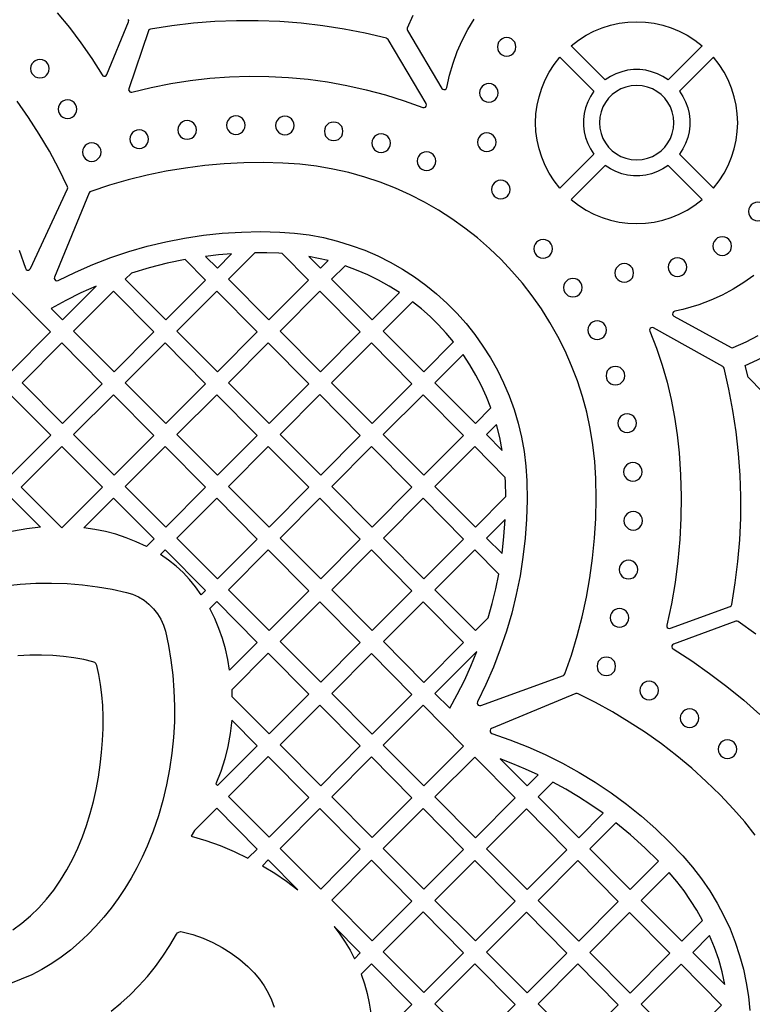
# Model space of a CAD drawing. Header units: millimetres. Extents: x -1358 to 1640, y -1421 to -323.
# Tile 53 of 131: x -457 to -326, y -868 to -692. Entities that reach past the tile are written whole.
import ezdxf

# ---------------------------------------------------------------- set-up
doc = ezdxf.new("R2010")
doc.units = ezdxf.units.MM
doc.layers.add('pattern', color=5, linetype='Continuous', true_color=0x0000ff)

msp = doc.modelspace()

# ---------------------------------------------------------------- linework, layer by layer
at = {"layer": 'pattern'}
for points in [[(-450.2, -690.33), (-448.04, -692.98), (-445.98, -695.72), (-444.03, -698.55), (-442.18, -701.47), (-442.03, -701.62), (-441.84, -701.69), (-441.64, -701.68), (-441.46, -701.58), (-441.34, -701.4), (-437.44, -691.98), (-437.39, -691.75), (-437.48, -691.53)], [(-386.47, -690.83), (-387.5, -693.1), (-387.54, -693.32), (-387.47, -693.53), (-381.3, -703.89), (-381.13, -704.06), (-380.92, -704.12), (-380.7, -704.08), (-380.52, -703.95), (-380.42, -703.73), (-379.93, -701.53), (-379.3, -699.39), (-378.54, -697.31), (-377.66, -695.29), (-376.65, -693.35), (-375.53, -691.48)], [(-457.01, -732.9), (-455.89, -736.14), (-455.77, -736.34), (-455.58, -736.45), (-455.36, -736.46), (-455.16, -736.38), (-455.01, -736.19), (-448.35, -721.91), (-448.3, -721.71), (-448.35, -721.51), (-449.92, -718.3), (-451.62, -715.16), (-453.43, -712.09), (-455.35, -709.09), (-457.39, -706.17)], [(-325.4, -737.43), (-327.19, -738.71), (-329.08, -739.88), (-331.06, -740.94), (-333.13, -741.88), (-335.25, -742.68), (-336.69, -743.13), (-338.13, -743.52), (-339.58, -743.84), (-339.8, -743.94), (-339.93, -744.13), (-339.96, -744.34), (-339.89, -744.56), (-339.71, -744.72), (-329.49, -750.31), (-329.29, -750.37), (-329.08, -750.33), (-326.8, -749.33), (-324.6, -748.2)], [(-459.68, -793.03), (-456.85, -792.75), (-454.03, -792.6), (-451.22, -792.57), (-448.44, -792.66), (-445.7, -792.87), (-443.01, -793.21), (-440.38, -793.65), (-437.82, -794.22), (-436.7, -794.57), (-435.64, -795.04), (-434.66, -795.64), (-433.77, -796.34), (-432.96, -797.15), (-432.26, -798.05), (-431.66, -799.03), (-431.18, -800.08), (-430.84, -801.2), (-430.27, -803.77), (-429.83, -806.4), (-429.5, -809.09), (-429.29, -811.82), (-429.19, -814.6), (-429.22, -817.4), (-429.38, -820.23), (-429.66, -823.06), (-430.07, -825.89), (-430.61, -828.71), (-431.27, -831.51), (-432.08, -834.29), (-433.01, -837.02), (-434.09, -839.7), (-434.98, -841.66), (-435.95, -843.59), (-436.99, -845.47), (-438.11, -847.31), (-439.29, -849.09), (-440.55, -850.81), (-441.87, -852.46), (-443.27, -854.05), (-444.73, -855.56), (-446.25, -856.99), (-447.83, -858.33), (-449.48, -859.58), (-451.19, -860.74), (-452.95, -861.8), (-454.77, -862.75), (-456.65, -863.58), (-458.58, -864.3)], [(-325.04, -801.69), (-328.2, -799.46), (-328.41, -799.37), (-328.63, -799.4), (-339.78, -803.51), (-339.97, -803.63), (-340.07, -803.81), (-340.09, -804.01), (-340.03, -804.21), (-339.87, -804.36), (-336.53, -806.51), (-333.32, -808.75), (-330.21, -811.09), (-327.21, -813.55), (-324.3, -816.12)], [(-458.14, -854.71), (-456.53, -853.5), (-454.99, -852.18), (-453.52, -850.76), (-452.13, -849.22), (-450.83, -847.57), (-449.6, -845.82), (-448.47, -843.96), (-447.42, -842), (-446.52, -840.07), (-445.7, -838.07), (-444.97, -836), (-444.31, -833.88), (-443.74, -831.72), (-443.25, -829.53), (-442.84, -827.33), (-442.5, -825.12), (-442.25, -822.93), (-442.08, -820.76), (-441.99, -818.63), (-441.98, -816.54), (-442.05, -814.52), (-442.2, -812.58), (-442.44, -810.72), (-442.75, -808.96), (-443.14, -807.32), (-443.27, -807), (-443.49, -806.78), (-443.81, -806.65), (-445.45, -806.25), (-447.21, -805.94), (-449.07, -805.71), (-451.02, -805.56), (-453.04, -805.49), (-455.12, -805.5), (-457.25, -805.59)], [(-325.14, -837.75), (-327.01, -835.37), (-329.02, -833.07), (-331.43, -830.53), (-333.94, -828.1), (-336.53, -825.76), (-339.21, -823.53), (-341.97, -821.4), (-344.81, -819.37), (-347.72, -817.46), (-350.71, -815.65), (-353.77, -813.96), (-356.89, -812.39), (-357.08, -812.34), (-357.28, -812.37), (-372.38, -818.63), (-372.57, -818.77), (-372.66, -818.98), (-372.65, -819.2), (-372.55, -819.39), (-372.34, -819.52), (-369.09, -820.65), (-365.9, -821.91), (-362.77, -823.3), (-359.71, -824.83), (-356.72, -826.48), (-353.8, -828.26), (-350.97, -830.17), (-348.22, -832.2), (-345.55, -834.34), (-342.98, -836.6), (-340.5, -838.97), (-338.12, -841.46), (-336.38, -843.48), (-334.77, -845.57), (-333.29, -847.72), (-331.95, -849.94), (-330.75, -852.21), (-329.67, -854.54), (-328.74, -856.9), (-327.94, -859.3), (-327.28, -861.74), (-326.75, -864.2), (-326.35, -866.68), (-326.09, -869.18)], [(-440.56, -869.27), (-438.82, -867.87), (-437.15, -866.37), (-435.56, -864.77), (-434.06, -863.07), (-432.63, -861.29), (-431.29, -859.43), (-430.03, -857.5), (-428.86, -855.51), (-428.67, -855.26), (-428.41, -855.1), (-428.12, -855.02), (-427.81, -855.04), (-425.92, -855.56), (-424.09, -856.2), (-422.34, -856.97), (-420.66, -857.86), (-419.05, -858.88), (-417.51, -860.03), (-416.04, -861.3), (-414.93, -862.42), (-413.95, -863.57), (-413.11, -864.76), (-412.39, -865.99), (-411.8, -867.26), (-411.35, -868.57)]]:
    msp.add_lwpolyline(points, dxfattribs=at)
for points in [[(-437.4, -703.96), (-437.42, -704.17), (-437.35, -704.36), (-437.22, -704.51), (-437.04, -704.58), (-436.82, -704.58), (-433.36, -703.73), (-429.88, -703.03), (-426.38, -702.48), (-422.87, -702.07), (-419.35, -701.82), (-415.82, -701.71), (-412.3, -701.75), (-408.78, -701.93), (-405.27, -702.26), (-401.77, -702.74), (-398.3, -703.36), (-394.85, -704.13), (-391.42, -705.05), (-388.03, -706.11), (-384.68, -707.32), (-384.44, -707.34), (-384.23, -707.26), (-384.09, -707.08), (-384.03, -706.86), (-384.1, -706.63), (-390.94, -695.14), (-391.07, -695), (-391.23, -694.92), (-395.02, -694.02), (-398.82, -693.27), (-402.65, -692.67), (-406.5, -692.22), (-410.35, -691.92), (-414.22, -691.77), (-418.09, -691.77), (-421.96, -691.92), (-425.82, -692.21), (-429.67, -692.66), (-433.51, -693.26), (-433.68, -693.32), (-433.8, -693.42), (-433.88, -693.58)], [(-352.04, -702.37), (-358.14, -696.27), (-356.84, -695.26), (-355.47, -694.38), (-354.04, -693.63), (-352.57, -693.02), (-351.06, -692.55), (-349.52, -692.21), (-347.96, -692.01), (-346.39, -691.94), (-344.83, -692.01), (-343.27, -692.21), (-341.73, -692.55), (-340.22, -693.02), (-338.75, -693.63), (-337.32, -694.38), (-335.95, -695.26), (-334.65, -696.27), (-340.75, -702.37), (-341.69, -701.76), (-342.68, -701.27), (-343.72, -700.9), (-344.78, -700.65), (-345.85, -700.53), (-346.94, -700.53), (-348.01, -700.65), (-349.07, -700.9), (-350.1, -701.27), (-351.1, -701.76)], [(-369.68, -698.13), (-369.24, -698.07), (-368.84, -697.91), (-368.5, -697.65), (-368.24, -697.31), (-368.08, -696.91), (-368.02, -696.47), (-368.08, -696.02), (-368.24, -695.63), (-368.5, -695.29), (-368.84, -695.03), (-369.24, -694.86), (-369.68, -694.8), (-370.13, -694.86), (-370.52, -695.03), (-370.86, -695.29), (-371.12, -695.63), (-371.29, -696.02), (-371.35, -696.47), (-371.29, -696.91), (-371.12, -697.31), (-370.86, -697.65), (-370.52, -697.91), (-370.13, -698.07)], [(-453.31, -702.03), (-452.86, -701.97), (-452.46, -701.8), (-452.13, -701.54), (-451.87, -701.21), (-451.7, -700.81), (-451.64, -700.36), (-451.7, -699.92), (-451.87, -699.52), (-452.13, -699.19), (-452.46, -698.93), (-452.86, -698.76), (-453.31, -698.7), (-453.75, -698.76), (-454.15, -698.93), (-454.48, -699.19), (-454.75, -699.52), (-454.91, -699.92), (-454.97, -700.36), (-454.91, -700.81), (-454.75, -701.21), (-454.48, -701.54), (-454.15, -701.8), (-453.75, -701.97)], [(-360.16, -698.29), (-354.06, -704.39), (-354.68, -705.33), (-355.17, -706.33), (-355.54, -707.36), (-355.78, -708.42), (-355.9, -709.5), (-355.9, -710.58), (-355.78, -711.66), (-355.54, -712.72), (-355.17, -713.75), (-354.68, -714.74), (-354.06, -715.69), (-360.16, -721.79), (-361.18, -720.48), (-362.06, -719.11), (-362.8, -717.69), (-363.41, -716.21), (-363.88, -714.7), (-364.22, -713.16), (-364.43, -711.61), (-364.49, -710.04), (-364.43, -708.47), (-364.22, -706.92), (-363.88, -705.38), (-363.41, -703.87), (-362.8, -702.39), (-362.06, -700.97), (-361.18, -699.6)], [(-332.63, -721.79), (-331.61, -720.48), (-330.73, -719.11), (-329.99, -717.69), (-329.38, -716.21), (-328.9, -714.7), (-328.56, -713.16), (-328.36, -711.61), (-328.29, -710.04), (-328.36, -708.47), (-328.56, -706.91), (-328.9, -705.38), (-329.38, -703.87), (-329.99, -702.39), (-330.73, -700.97), (-331.61, -699.6), (-332.63, -698.29), (-338.72, -704.39), (-338.11, -705.33), (-337.62, -706.33), (-337.25, -707.36), (-337.01, -708.42), (-336.88, -709.5), (-336.88, -710.58), (-337.01, -711.66), (-337.25, -712.72), (-337.62, -713.75), (-338.11, -714.74), (-338.72, -715.69)], [(-372.87, -706.38), (-372.43, -706.32), (-372.03, -706.15), (-371.69, -705.89), (-371.43, -705.55), (-371.27, -705.15), (-371.21, -704.71), (-371.27, -704.27), (-371.43, -703.87), (-371.69, -703.53), (-372.03, -703.27), (-372.43, -703.1), (-372.87, -703.04), (-373.32, -703.1), (-373.71, -703.27), (-374.05, -703.53), (-374.31, -703.87), (-374.48, -704.27), (-374.54, -704.71), (-374.48, -705.15), (-374.31, -705.55), (-374.05, -705.89), (-373.71, -706.15), (-373.32, -706.32)], [(-346.4, -716.71), (-345.41, -716.63), (-344.47, -716.42), (-343.58, -716.09), (-342.76, -715.63), (-342.02, -715.07), (-341.36, -714.41), (-340.8, -713.67), (-340.35, -712.85), (-340.01, -711.96), (-339.8, -711.02), (-339.73, -710.04), (-339.8, -709.05), (-340.01, -708.11), (-340.35, -707.23), (-340.8, -706.41), (-341.36, -705.66), (-342.02, -705.01), (-342.76, -704.44), (-343.58, -703.99), (-344.47, -703.65), (-345.41, -703.44), (-346.4, -703.37), (-347.38, -703.44), (-348.32, -703.65), (-349.21, -703.99), (-350.02, -704.44), (-350.77, -705.01), (-351.43, -705.66), (-351.99, -706.41), (-352.44, -707.23), (-352.78, -708.11), (-352.99, -709.05), (-353.06, -710.04), (-352.99, -711.02), (-352.78, -711.96), (-352.44, -712.85), (-351.99, -713.67), (-351.43, -714.41), (-350.77, -715.07), (-350.02, -715.63), (-349.21, -716.09), (-348.32, -716.42), (-347.38, -716.63)], [(-448.36, -709.29), (-447.92, -709.23), (-447.52, -709.06), (-447.18, -708.8), (-446.92, -708.46), (-446.75, -708.06), (-446.69, -707.62), (-446.75, -707.18), (-446.92, -706.78), (-447.18, -706.44), (-447.52, -706.18), (-447.92, -706.01), (-448.36, -705.95), (-448.8, -706.01), (-449.2, -706.18), (-449.54, -706.44), (-449.8, -706.78), (-449.97, -707.18), (-450.03, -707.62), (-449.97, -708.06), (-449.8, -708.46), (-449.54, -708.8), (-449.2, -709.06), (-448.8, -709.23)], [(-418.19, -712.17), (-417.75, -712.11), (-417.35, -711.94), (-417.01, -711.68), (-416.75, -711.34), (-416.58, -710.94), (-416.52, -710.5), (-416.58, -710.06), (-416.75, -709.66), (-417.01, -709.32), (-417.35, -709.06), (-417.75, -708.89), (-418.19, -708.83), (-418.63, -708.89), (-419.03, -709.06), (-419.37, -709.32), (-419.63, -709.66), (-419.8, -710.06), (-419.86, -710.5), (-419.8, -710.94), (-419.63, -711.34), (-419.37, -711.68), (-419.03, -711.94), (-418.63, -712.11)], [(-409.41, -712.22), (-408.97, -712.16), (-408.57, -711.99), (-408.23, -711.73), (-407.97, -711.39), (-407.8, -710.99), (-407.74, -710.55), (-407.8, -710.1), (-407.97, -709.71), (-408.23, -709.37), (-408.57, -709.11), (-408.97, -708.94), (-409.41, -708.88), (-409.85, -708.94), (-410.25, -709.11), (-410.59, -709.37), (-410.85, -709.71), (-411.02, -710.1), (-411.08, -710.55), (-411.02, -710.99), (-410.85, -711.39), (-410.59, -711.73), (-410.25, -711.99), (-409.85, -712.16)], [(-426.94, -713.02), (-426.5, -712.96), (-426.1, -712.79), (-425.76, -712.53), (-425.5, -712.19), (-425.33, -711.79), (-425.27, -711.35), (-425.33, -710.91), (-425.5, -710.51), (-425.76, -710.17), (-426.1, -709.91), (-426.5, -709.74), (-426.94, -709.68), (-427.38, -709.74), (-427.78, -709.91), (-428.12, -710.17), (-428.38, -710.51), (-428.55, -710.91), (-428.61, -711.35), (-428.55, -711.79), (-428.38, -712.19), (-428.12, -712.53), (-427.78, -712.79), (-427.38, -712.96)], [(-400.68, -713.26), (-400.23, -713.2), (-399.84, -713.03), (-399.5, -712.77), (-399.24, -712.43), (-399.07, -712.03), (-399.01, -711.59), (-399.07, -711.15), (-399.24, -710.75), (-399.5, -710.41), (-399.84, -710.15), (-400.23, -709.98), (-400.68, -709.92), (-401.12, -709.98), (-401.52, -710.15), (-401.86, -710.41), (-402.12, -710.75), (-402.29, -711.15), (-402.34, -711.59), (-402.29, -712.03), (-402.12, -712.43), (-401.86, -712.77), (-401.52, -713.03), (-401.12, -713.2)], [(-435.52, -714.66), (-435.07, -714.6), (-434.68, -714.44), (-434.34, -714.17), (-434.08, -713.84), (-433.91, -713.44), (-433.85, -713), (-433.91, -712.55), (-434.08, -712.15), (-434.34, -711.82), (-434.68, -711.56), (-435.07, -711.39), (-435.52, -711.33), (-435.96, -711.39), (-436.36, -711.56), (-436.7, -711.82), (-436.96, -712.15), (-437.13, -712.55), (-437.18, -713), (-437.13, -713.44), (-436.96, -713.84), (-436.7, -714.17), (-436.36, -714.44), (-435.96, -714.6)], [(-392.18, -715.37), (-391.74, -715.31), (-391.34, -715.14), (-391, -714.88), (-390.74, -714.54), (-390.57, -714.15), (-390.51, -713.7), (-390.57, -713.26), (-390.74, -712.86), (-391, -712.52), (-391.34, -712.26), (-391.74, -712.1), (-392.18, -712.04), (-392.62, -712.1), (-393.02, -712.26), (-393.36, -712.52), (-393.62, -712.86), (-393.79, -713.26), (-393.85, -713.7), (-393.79, -714.15), (-393.62, -714.54), (-393.36, -714.88), (-393.02, -715.14), (-392.62, -715.31)], [(-373.24, -715.22), (-372.8, -715.16), (-372.4, -714.99), (-372.06, -714.73), (-371.8, -714.39), (-371.64, -714), (-371.58, -713.55), (-371.64, -713.11), (-371.8, -712.71), (-372.06, -712.37), (-372.4, -712.11), (-372.8, -711.95), (-373.24, -711.89), (-373.69, -711.95), (-374.08, -712.11), (-374.42, -712.37), (-374.68, -712.71), (-374.85, -713.11), (-374.91, -713.55), (-374.85, -714), (-374.68, -714.39), (-374.42, -714.73), (-374.08, -714.99), (-373.69, -715.16)], [(-444.03, -716.98), (-443.58, -716.92), (-443.19, -716.75), (-442.85, -716.49), (-442.59, -716.15), (-442.42, -715.75), (-442.36, -715.31), (-442.42, -714.87), (-442.59, -714.47), (-442.85, -714.13), (-443.19, -713.87), (-443.58, -713.7), (-444.03, -713.64), (-444.47, -713.7), (-444.87, -713.87), (-445.21, -714.13), (-445.47, -714.47), (-445.64, -714.87), (-445.69, -715.31), (-445.64, -715.75), (-445.47, -716.15), (-445.21, -716.49), (-444.87, -716.75), (-444.47, -716.92)], [(-384.04, -718.6), (-383.6, -718.54), (-383.2, -718.37), (-382.86, -718.11), (-382.6, -717.77), (-382.43, -717.37), (-382.37, -716.93), (-382.43, -716.49), (-382.6, -716.09), (-382.86, -715.75), (-383.2, -715.49), (-383.6, -715.32), (-384.04, -715.26), (-384.48, -715.32), (-384.88, -715.49), (-385.22, -715.75), (-385.48, -716.09), (-385.65, -716.49), (-385.71, -716.93), (-385.65, -717.37), (-385.48, -717.77), (-385.22, -718.11), (-384.88, -718.37), (-384.48, -718.54)], [(-359.53, -809.12), (-359.36, -809.01), (-359.25, -808.84), (-358.09, -805.46), (-357.07, -802.04), (-356.17, -798.58), (-355.41, -795.1), (-354.79, -791.6), (-354.3, -788.07), (-353.95, -784.52), (-353.73, -780.96), (-353.65, -777.39), (-353.71, -773.82), (-353.9, -770.78), (-354.23, -767.78), (-354.72, -764.84), (-355.35, -761.94), (-356.12, -759.1), (-357.02, -756.32), (-358.06, -753.6), (-359.23, -750.94), (-360.52, -748.36), (-361.94, -745.86), (-363.47, -743.43), (-365.12, -741.08), (-366.87, -738.82), (-368.73, -736.65), (-370.69, -734.57), (-372.76, -732.59), (-374.91, -730.71), (-377.16, -728.94), (-379.49, -727.27), (-381.91, -725.72), (-384.4, -724.29), (-386.98, -722.98), (-389.62, -721.79), (-392.33, -720.72), (-395.1, -719.8), (-397.94, -719), (-400.83, -718.35), (-403.77, -717.84), (-406.77, -717.48), (-409.8, -717.27), (-413.31, -717.18), (-416.8, -717.23), (-420.29, -717.41), (-423.77, -717.73), (-427.23, -718.17), (-430.67, -718.75), (-434.09, -719.45), (-437.49, -720.29), (-440.85, -721.26), (-444.17, -722.35), (-444.35, -722.45), (-444.46, -722.62), (-450.71, -737.72), (-450.74, -737.96), (-450.66, -738.17), (-450.5, -738.32), (-450.29, -738.38), (-450.05, -738.32), (-446.96, -736.82), (-443.81, -735.46), (-440.61, -734.23), (-437.37, -733.14), (-434.08, -732.2), (-430.76, -731.4), (-427.41, -730.74), (-424.03, -730.23), (-420.63, -729.86), (-417.21, -729.64), (-413.78, -729.56), (-410.34, -729.64), (-407.68, -729.83), (-405.07, -730.17), (-402.5, -730.65), (-399.98, -731.27), (-397.52, -732.03), (-395.12, -732.91), (-392.79, -733.92), (-390.53, -735.06), (-388.33, -736.31), (-386.22, -737.68), (-384.19, -739.15), (-382.24, -740.73), (-380.38, -742.41), (-378.62, -744.19), (-376.95, -746.06), (-375.38, -748.02), (-373.93, -750.07), (-372.58, -752.19), (-371.34, -754.4), (-370.23, -756.67), (-369.23, -759.01), (-368.37, -761.42), (-367.63, -763.88), (-367.03, -766.4), (-366.57, -768.98), (-366.25, -771.6), (-366.08, -774.26), (-366.04, -777.69), (-366.13, -781.11), (-366.38, -784.52), (-366.76, -787.91), (-367.29, -791.28), (-367.97, -794.62), (-368.78, -797.93), (-369.73, -801.2), (-370.83, -804.43), (-372.06, -807.62), (-373.42, -810.76), (-374.93, -813.84), (-374.98, -814.08), (-374.92, -814.29), (-374.78, -814.45), (-374.58, -814.53), (-374.34, -814.51)], [(-352.04, -717.71), (-358.14, -723.81), (-356.84, -724.82), (-355.47, -725.7), (-354.04, -726.45), (-352.57, -727.05), (-351.06, -727.53), (-349.52, -727.87), (-347.96, -728.07), (-346.39, -728.14), (-344.83, -728.07), (-343.27, -727.87), (-341.73, -727.53), (-340.22, -727.05), (-338.75, -726.45), (-337.32, -725.7), (-335.95, -724.82), (-334.65, -723.81), (-340.75, -717.71), (-341.69, -718.32), (-342.68, -718.81), (-343.72, -719.18), (-344.78, -719.43), (-345.85, -719.55), (-346.94, -719.55), (-348.01, -719.43), (-349.07, -719.18), (-350.1, -718.81), (-351.1, -718.32)], [(-370.73, -723.71), (-370.29, -723.65), (-369.89, -723.48), (-369.56, -723.22), (-369.3, -722.88), (-369.13, -722.48), (-369.07, -722.04), (-369.13, -721.59), (-369.3, -721.2), (-369.56, -720.86), (-369.89, -720.6), (-370.29, -720.43), (-370.73, -720.37), (-371.18, -720.43), (-371.58, -720.6), (-371.91, -720.86), (-372.17, -721.2), (-372.34, -721.59), (-372.4, -722.04), (-372.34, -722.48), (-372.17, -722.88), (-371.91, -723.22), (-371.58, -723.48), (-371.18, -723.65)], [(-324.69, -727.62), (-324.25, -727.56), (-323.85, -727.39), (-323.51, -727.13), (-323.25, -726.79), (-323.08, -726.39), (-323.02, -725.95), (-323.08, -725.51), (-323.25, -725.11), (-323.51, -724.77), (-323.85, -724.51), (-324.25, -724.34), (-324.69, -724.28), (-325.13, -724.34), (-325.53, -724.51), (-325.87, -724.77), (-326.13, -725.11), (-326.3, -725.51), (-326.36, -725.95), (-326.3, -726.39), (-326.13, -726.79), (-325.87, -727.13), (-325.53, -727.39), (-325.13, -727.56)], [(-331.05, -733.82), (-330.61, -733.76), (-330.21, -733.59), (-329.87, -733.33), (-329.61, -732.99), (-329.45, -732.59), (-329.39, -732.15), (-329.45, -731.71), (-329.61, -731.31), (-329.87, -730.97), (-330.21, -730.71), (-330.61, -730.54), (-331.05, -730.48), (-331.49, -730.54), (-331.89, -730.71), (-332.23, -730.97), (-332.49, -731.31), (-332.66, -731.71), (-332.72, -732.15), (-332.66, -732.59), (-332.49, -732.99), (-332.23, -733.33), (-331.89, -733.59), (-331.49, -733.76)], [(-363.15, -734.3), (-362.71, -734.24), (-362.31, -734.08), (-361.98, -733.82), (-361.72, -733.48), (-361.55, -733.08), (-361.49, -732.64), (-361.55, -732.19), (-361.72, -731.8), (-361.98, -731.46), (-362.31, -731.2), (-362.71, -731.03), (-363.15, -730.97), (-363.6, -731.03), (-364, -731.2), (-364.33, -731.46), (-364.59, -731.8), (-364.76, -732.19), (-364.82, -732.64), (-364.76, -733.08), (-364.59, -733.48), (-364.33, -733.82), (-364, -734.08), (-363.6, -734.24)], [(-421.52, -736.12), (-418.96, -733.55), (-421.29, -733.75), (-423.62, -734.02)], [(-405.17, -738.28), (-409.91, -733.48), (-410.51, -733.45), (-412.67, -733.38), (-414.82, -733.38), (-419.53, -738.11), (-412.27, -745.4)], [(-401.68, -734.77), (-403.39, -734.36), (-405.12, -734.03), (-403.03, -736.12)], [(-423.66, -738.27), (-427.3, -734.59), (-430.54, -735.25), (-433.74, -736.05), (-436.92, -737), (-438.02, -738.11), (-430.76, -745.4)], [(-388.88, -740.48), (-390.74, -739.32), (-392.63, -738.26), (-394.57, -737.3), (-396.57, -736.45), (-398.63, -735.69), (-401.05, -738.11), (-393.78, -745.4)], [(-348.61, -738.64), (-348.17, -738.58), (-347.77, -738.41), (-347.43, -738.15), (-347.17, -737.82), (-347, -737.42), (-346.95, -736.97), (-347, -736.53), (-347.17, -736.13), (-347.43, -735.8), (-347.77, -735.54), (-348.17, -735.37), (-348.61, -735.31), (-349.05, -735.37), (-349.45, -735.54), (-349.79, -735.8), (-350.05, -736.13), (-350.22, -736.53), (-350.28, -736.97), (-350.22, -737.42), (-350.05, -737.82), (-349.79, -738.15), (-349.45, -738.41), (-349.05, -738.58)], [(-339.09, -737.61), (-338.64, -737.55), (-338.25, -737.38), (-337.91, -737.12), (-337.65, -736.78), (-337.48, -736.38), (-337.42, -735.94), (-337.48, -735.5), (-337.65, -735.1), (-337.91, -734.76), (-338.25, -734.5), (-338.64, -734.33), (-339.09, -734.27), (-339.53, -734.33), (-339.93, -734.5), (-340.26, -734.76), (-340.53, -735.1), (-340.69, -735.5), (-340.75, -735.94), (-340.69, -736.38), (-340.53, -736.78), (-340.26, -737.12), (-339.93, -737.38), (-339.53, -737.55)], [(-449.26, -745.4), (-443.21, -739.33), (-445.97, -740.56), (-448.66, -741.9), (-451.31, -743.34)], [(-357.81, -741.28), (-357.37, -741.22), (-356.97, -741.05), (-356.63, -740.79), (-356.37, -740.45), (-356.2, -740.06), (-356.14, -739.61), (-356.2, -739.17), (-356.37, -738.77), (-356.63, -738.43), (-356.97, -738.17), (-357.37, -738), (-357.81, -737.94), (-358.25, -738), (-358.65, -738.17), (-358.99, -738.43), (-359.25, -738.77), (-359.42, -739.17), (-359.48, -739.61), (-359.42, -740.06), (-359.25, -740.45), (-358.99, -740.79), (-358.65, -741.05), (-358.25, -741.22)], [(-458.51, -754.67), (-451.41, -747.55), (-458.64, -740.23), (-465.77, -747.39)], [(-440.01, -754.67), (-432.91, -747.55), (-440.14, -740.23), (-447.27, -747.39)], [(-421.51, -754.67), (-414.41, -747.55), (-421.64, -740.23), (-428.77, -747.39)], [(-403.02, -754.68), (-395.92, -747.55), (-403.15, -740.23), (-410.29, -747.39)], [(-379.2, -749.33), (-380.53, -747.74), (-381.93, -746.23), (-383.4, -744.8), (-384.94, -743.43), (-386.56, -742.14), (-391.8, -747.39), (-384.53, -754.68)], [(-353.47, -748.89), (-353.03, -748.83), (-352.63, -748.66), (-352.29, -748.4), (-352.03, -748.07), (-351.86, -747.67), (-351.8, -747.22), (-351.86, -746.78), (-352.03, -746.38), (-352.29, -746.04), (-352.63, -745.78), (-353.03, -745.61), (-353.47, -745.55), (-353.91, -745.61), (-354.31, -745.78), (-354.65, -746.04), (-354.91, -746.38), (-355.08, -746.78), (-355.14, -747.22), (-355.08, -747.67), (-354.91, -748.07), (-354.65, -748.4), (-354.31, -748.66), (-353.91, -748.83)], [(-344.04, -747.41), (-342.86, -750.45), (-341.83, -753.5), (-340.95, -756.57), (-340.2, -759.67), (-339.59, -762.81), (-339.12, -765.99), (-338.79, -769.23), (-338.53, -773.16), (-338.43, -777.05), (-338.48, -780.92), (-338.67, -784.76), (-339.02, -788.6), (-339.52, -792.43), (-340.17, -796.27), (-340.98, -800.12), (-340.98, -800.33), (-340.9, -800.51), (-340.75, -800.64), (-340.56, -800.7), (-340.35, -800.67), (-329.67, -796.74), (-329.46, -796.61), (-329.36, -796.38), (-328.74, -792.54), (-328.26, -788.68), (-327.93, -784.82), (-327.76, -780.95), (-327.73, -777.07), (-327.86, -773.2), (-328.13, -769.34), (-328.56, -765.48), (-329.14, -761.65), (-329.86, -757.83), (-330.74, -754.04), (-330.82, -753.86), (-330.96, -753.74), (-343.36, -746.82), (-343.6, -746.75), (-343.82, -746.81), (-343.99, -746.96), (-344.07, -747.17)], [(-449.26, -763.95), (-442.16, -756.83), (-449.39, -749.51), (-456.52, -756.67)], [(-430.76, -763.95), (-423.66, -756.83), (-430.89, -749.51), (-438.02, -756.67)], [(-412.26, -763.95), (-405.16, -756.83), (-412.39, -749.51), (-419.52, -756.66)], [(-393.77, -763.95), (-386.67, -756.83), (-393.9, -749.51), (-401.04, -756.67)], [(-326.43, -755.66), (-326.93, -753.56), (-324.73, -752.56), (-322.59, -751.45), (-320.52, -750.23), (-318.5, -748.9), (-316.44, -750.97), (-323.8, -758.32)], [(-372.5, -761.17), (-373.31, -759.15), (-374.21, -757.18), (-375.2, -755.28), (-376.3, -753.42), (-377.5, -751.6), (-382.55, -756.67), (-375.28, -763.96)], [(-350.21, -757.05), (-349.77, -756.99), (-349.37, -756.83), (-349.03, -756.57), (-348.77, -756.23), (-348.6, -755.83), (-348.54, -755.39), (-348.6, -754.94), (-348.77, -754.54), (-349.03, -754.21), (-349.37, -753.95), (-349.77, -753.78), (-350.21, -753.72), (-350.65, -753.78), (-351.05, -753.95), (-351.39, -754.21), (-351.65, -754.54), (-351.82, -754.94), (-351.88, -755.39), (-351.82, -755.83), (-351.65, -756.23), (-351.39, -756.57), (-351.05, -756.83), (-350.65, -756.99)], [(-458.63, -773.35), (-465.9, -766.07), (-458.63, -758.78), (-451.37, -766.07)], [(-440.01, -773.23), (-432.91, -766.11), (-440.14, -758.79), (-447.27, -765.94)], [(-421.51, -773.23), (-414.41, -766.11), (-421.64, -758.79), (-428.77, -765.94)], [(-403.01, -773.23), (-395.91, -766.11), (-403.14, -758.78), (-410.27, -765.94)], [(-377.42, -766.11), (-384.65, -758.79), (-391.79, -765.94), (-384.52, -773.23)], [(-348.11, -765.56), (-347.66, -765.5), (-347.27, -765.33), (-346.93, -765.07), (-346.67, -764.74), (-346.5, -764.34), (-346.44, -763.89), (-346.5, -763.45), (-346.67, -763.05), (-346.93, -762.71), (-347.27, -762.45), (-347.66, -762.28), (-348.11, -762.23), (-348.55, -762.28), (-348.95, -762.45), (-349.29, -762.71), (-349.55, -763.05), (-349.71, -763.45), (-349.77, -763.89), (-349.71, -764.34), (-349.55, -764.74), (-349.29, -765.07), (-348.95, -765.33), (-348.55, -765.5)], [(-373.3, -765.95), (-370.47, -768.79), (-370.93, -766.46), (-371.52, -764.16)], [(-456.65, -775.34), (-449.38, -768.06), (-442.11, -775.34), (-449.38, -782.63)], [(-430.76, -782.51), (-423.66, -775.38), (-430.89, -768.06), (-438.02, -775.22)], [(-412.26, -782.51), (-405.16, -775.38), (-412.39, -768.06), (-419.52, -775.22)], [(-393.76, -782.51), (-386.66, -775.38), (-393.89, -768.06), (-401.02, -775.22)], [(-375.27, -782.51), (-369.85, -777.07), (-369.89, -774.39), (-369.93, -773.61), (-375.41, -768.07), (-382.54, -775.22)], [(-347.06, -774.3), (-346.62, -774.24), (-346.22, -774.07), (-345.88, -773.81), (-345.62, -773.47), (-345.45, -773.07), (-345.39, -772.63), (-345.45, -772.19), (-345.62, -771.79), (-345.88, -771.45), (-346.22, -771.19), (-346.62, -771.02), (-347.06, -770.96), (-347.5, -771.02), (-347.9, -771.19), (-348.24, -771.45), (-348.5, -771.79), (-348.67, -772.19), (-348.73, -772.63), (-348.67, -773.07), (-348.5, -773.47), (-348.24, -773.81), (-347.9, -774.07), (-347.5, -774.24)], [(-458.51, -777.21), (-453.19, -782.55), (-455.64, -782.83), (-458.05, -783.23), (-460.43, -783.75), (-462.78, -784.39), (-465.13, -785.15), (-465.78, -784.5)], [(-432.87, -784.62), (-434.24, -786), (-436.04, -785.16), (-437.85, -784.43), (-439.69, -783.82), (-441.56, -783.32), (-443.47, -782.93), (-445.43, -782.65), (-440.13, -777.33)], [(-421.51, -791.78), (-414.41, -784.66), (-421.64, -777.34), (-428.77, -784.5)], [(-403.01, -791.78), (-395.91, -784.66), (-403.14, -777.34), (-410.27, -784.5)], [(-391.78, -784.5), (-384.51, -791.79), (-377.41, -784.67), (-384.64, -777.34)], [(-347, -783.05), (-346.56, -782.99), (-346.16, -782.82), (-345.83, -782.56), (-345.57, -782.23), (-345.4, -781.83), (-345.34, -781.38), (-345.4, -780.94), (-345.57, -780.54), (-345.83, -780.2), (-346.16, -779.94), (-346.56, -779.78), (-347, -779.72), (-347.45, -779.78), (-347.85, -779.94), (-348.18, -780.2), (-348.44, -780.54), (-348.61, -780.94), (-348.67, -781.38), (-348.61, -781.83), (-348.44, -782.23), (-348.18, -782.56), (-347.85, -782.82), (-347.45, -782.99)], [(-373.29, -784.51), (-370.52, -787.28), (-370.18, -784.22), (-369.95, -781.16)], [(-423.62, -793.9), (-424.41, -794.69), (-425.41, -793.24), (-426.49, -791.9), (-427.65, -790.65), (-428.9, -789.51), (-430.26, -788.44), (-431.72, -787.45), (-430.88, -786.61)], [(-412.26, -801.06), (-405.16, -793.94), (-412.39, -786.62), (-419.52, -793.77)], [(-393.89, -786.62), (-401.03, -793.78), (-393.76, -801.07), (-386.66, -793.94)], [(-375.27, -801.07), (-372.98, -798.77), (-372.26, -796.19), (-371.64, -793.59), (-371.11, -790.97), (-375.4, -786.62), (-382.53, -793.78)], [(-347.85, -791.82), (-347.41, -791.76), (-347.01, -791.59), (-346.68, -791.33), (-346.41, -790.99), (-346.25, -790.59), (-346.19, -790.15), (-346.25, -789.71), (-346.41, -789.31), (-346.68, -788.97), (-347.01, -788.71), (-347.41, -788.54), (-347.85, -788.48), (-348.3, -788.54), (-348.69, -788.71), (-349.03, -788.97), (-349.29, -789.31), (-349.46, -789.71), (-349.52, -790.15), (-349.46, -790.59), (-349.29, -790.99), (-349.03, -791.33), (-348.69, -791.59), (-348.3, -791.76)], [(-414.37, -803.18), (-419.34, -808.17), (-419.66, -806.23), (-420.09, -804.34), (-420.61, -802.49), (-421.25, -800.68), (-422, -798.9), (-422.87, -797.13), (-421.63, -795.89)], [(-403.01, -810.34), (-395.91, -803.22), (-403.14, -795.9), (-410.28, -803.06)], [(-384.65, -795.9), (-391.78, -803.06), (-384.52, -810.35), (-377.42, -803.22)], [(-349.47, -800.45), (-349.03, -800.39), (-348.63, -800.22), (-348.29, -799.96), (-348.03, -799.62), (-347.86, -799.22), (-347.8, -798.78), (-347.86, -798.34), (-348.03, -797.94), (-348.29, -797.6), (-348.63, -797.34), (-349.03, -797.17), (-349.47, -797.11), (-349.91, -797.17), (-350.31, -797.34), (-350.65, -797.6), (-350.91, -797.94), (-351.08, -798.34), (-351.14, -798.78), (-351.08, -799.22), (-350.91, -799.62), (-350.65, -799.96), (-350.31, -800.22), (-349.91, -800.39)], [(-412.39, -805.14), (-418.94, -811.72), (-418.95, -812.88), (-412.26, -819.59), (-405.16, -812.47)], [(-393.77, -819.62), (-386.67, -812.5), (-393.9, -805.18), (-401.03, -812.34)], [(-382.54, -812.34), (-379.88, -815), (-378.53, -812.52), (-377.27, -810), (-376.11, -807.43), (-375.04, -804.82)], [(-351.83, -809.14), (-351.38, -809.08), (-350.98, -808.92), (-350.65, -808.66), (-350.39, -808.32), (-350.22, -807.92), (-350.16, -807.48), (-350.22, -807.03), (-350.39, -806.64), (-350.65, -806.3), (-350.98, -806.04), (-351.38, -805.87), (-351.83, -805.81), (-352.27, -805.87), (-352.67, -806.04), (-353, -806.3), (-353.27, -806.64), (-353.43, -807.03), (-353.49, -807.48), (-353.43, -807.92), (-353.27, -808.32), (-353, -808.66), (-352.67, -808.92), (-352.27, -809.08)], [(-344.17, -813.47), (-343.73, -813.42), (-343.33, -813.25), (-342.99, -812.99), (-342.73, -812.65), (-342.56, -812.25), (-342.5, -811.81), (-342.56, -811.36), (-342.73, -810.97), (-342.99, -810.63), (-343.33, -810.37), (-343.73, -810.2), (-344.17, -810.14), (-344.61, -810.2), (-345.01, -810.37), (-345.35, -810.63), (-345.61, -810.97), (-345.78, -811.36), (-345.83, -811.81), (-345.78, -812.25), (-345.61, -812.65), (-345.35, -812.99), (-345.01, -813.25), (-344.61, -813.42)], [(-403.01, -828.87), (-395.91, -821.75), (-403.14, -814.42), (-410.28, -821.58)], [(-384.52, -828.91), (-377.42, -821.78), (-384.65, -814.46), (-391.79, -821.62)], [(-336.91, -818.43), (-336.47, -818.37), (-336.07, -818.2), (-335.73, -817.94), (-335.47, -817.61), (-335.3, -817.21), (-335.24, -816.76), (-335.3, -816.32), (-335.47, -815.92), (-335.73, -815.58), (-336.07, -815.32), (-336.47, -815.16), (-336.91, -815.1), (-337.35, -815.16), (-337.75, -815.32), (-338.09, -815.58), (-338.35, -815.92), (-338.52, -816.32), (-338.58, -816.76), (-338.52, -817.21), (-338.35, -817.61), (-338.09, -817.94), (-337.75, -818.2), (-337.35, -818.37)], [(-414.4, -821.71), (-418.92, -817.13), (-419.2, -819.51), (-419.62, -821.82), (-420.19, -824.09), (-420.91, -826.33), (-421.79, -828.55), (-421.51, -828.83)], [(-330.13, -824.01), (-329.69, -823.95), (-329.29, -823.78), (-328.95, -823.52), (-328.69, -823.18), (-328.53, -822.78), (-328.47, -822.34), (-328.53, -821.9), (-328.69, -821.5), (-328.95, -821.16), (-329.29, -820.9), (-329.69, -820.73), (-330.13, -820.67), (-330.58, -820.73), (-330.97, -820.9), (-331.31, -821.16), (-331.57, -821.5), (-331.74, -821.9), (-331.8, -822.34), (-331.74, -822.78), (-331.57, -823.18), (-331.31, -823.52), (-330.97, -823.78), (-330.58, -823.95)], [(-412.26, -838.11), (-405.16, -830.99), (-412.39, -823.67), (-419.52, -830.83)], [(-393.77, -838.15), (-386.67, -831.03), (-393.9, -823.71), (-401.03, -830.86)], [(-375.27, -838.19), (-368.17, -831.07), (-375.41, -823.74), (-382.54, -830.9)], [(-366.03, -828.91), (-364.04, -826.91), (-366.29, -825.89), (-368.56, -824.93), (-370.87, -824.05)], [(-356.78, -838.19), (-352.42, -833.81), (-354.59, -832.3), (-356.81, -830.87), (-359.08, -829.52), (-361.4, -828.24), (-364.05, -830.9)], [(-421.64, -832.91), (-425.62, -836.91), (-426.22, -837.92), (-423.59, -838.7), (-421.02, -839.62), (-418.51, -840.68), (-416.05, -841.88), (-414.4, -840.23)], [(-403.01, -847.4), (-395.91, -840.27), (-403.14, -832.95), (-410.28, -840.11)], [(-384.52, -847.43), (-377.42, -840.31), (-384.65, -832.99), (-391.79, -840.15)], [(-366.03, -847.47), (-358.93, -840.35), (-366.16, -833.03), (-373.29, -840.18)], [(-342.48, -842.4), (-344.93, -839.99), (-347.49, -837.69), (-350.15, -835.52), (-354.8, -840.18), (-347.54, -847.47)], [(-413.43, -843.24), (-411.25, -844.57), (-409.14, -846), (-407.11, -847.54), (-412.39, -842.19)], [(-393.77, -856.68), (-386.67, -849.56), (-393.9, -842.23), (-401.03, -849.39)], [(-375.27, -856.71), (-368.17, -849.59), (-375.41, -842.27), (-382.54, -849.43)], [(-356.78, -856.75), (-349.68, -849.63), (-356.91, -842.31), (-364.05, -849.47)], [(-338.29, -856.75), (-334.6, -853.05), (-335.63, -851.21), (-336.73, -849.43), (-337.91, -847.72), (-339.19, -846.06), (-340.55, -844.45), (-345.56, -849.47)], [(-384.52, -865.96), (-377.42, -858.84), (-384.65, -851.51), (-391.79, -858.67)], [(-366.03, -866), (-358.93, -858.87), (-366.16, -851.55), (-373.29, -858.71)], [(-347.54, -866.04), (-340.44, -858.91), (-347.67, -851.59), (-354.8, -858.75)], [(-395.91, -858.84), (-400.59, -854.1), (-399.57, -855.47), (-398.62, -856.89), (-397.75, -858.36), (-396.95, -859.88)], [(-330.57, -864.5), (-331.08, -862.25), (-331.7, -860.05), (-332.45, -857.88), (-333.32, -855.74), (-336.31, -858.75)], [(-393.9, -860.8), (-395.74, -862.65), (-395.15, -864.39), (-394.67, -866.13), (-394.3, -867.87), (-394.05, -869.62), (-393.92, -871.39), (-393.89, -873.19), (-393.98, -875.03), (-393.77, -875.24), (-386.67, -868.12)], [(-375.27, -875.24), (-368.17, -868.12), (-375.41, -860.8), (-382.54, -867.95)], [(-356.78, -875.28), (-349.68, -868.16), (-356.91, -860.83), (-364.05, -867.99)], [(-338.29, -875.32), (-331.19, -868.19), (-338.42, -860.87), (-345.56, -868.03)]]:
    msp.add_lwpolyline(points, close=True, dxfattribs=at)

doc.saveas('drawing.dxf')
